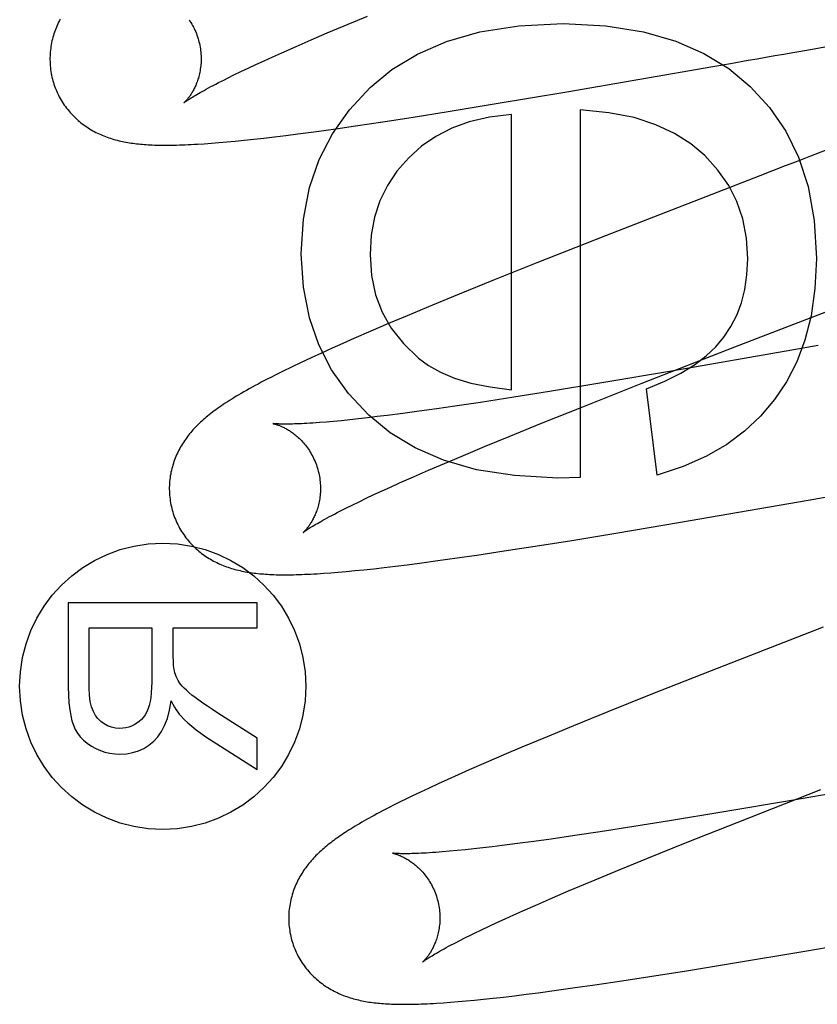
# Model space of a CAD drawing. Header units: inches. Extents: x 0 to 243, y 0 to 157.
# Tile 26 of 115: x 116.328 to 116.433, y 58.322 to 58.452. Entities that reach past the tile are written whole.
import ezdxf

# ---------------------------------------------------------------- set-up
doc = ezdxf.new("R2010")
doc.units = ezdxf.units.IN
doc.header["$LTSCALE"] = 13.357143
doc.header["$MEASUREMENT"] = 0
doc.linetypes.add('HIDDEN', pattern=[0.2, 0.1, -0.1])
doc.layers.add('DEFAULT_2', color=8, linetype='HIDDEN')

msp = doc.modelspace()

# ---------------------------------------------------------------- linework, layer by layer
at = {"layer": 'DEFAULT_2', "color": 8, "linetype": 'HIDDEN'}
for p, q in [((116.37081, 58.45097), (116.37393, 58.45227)), ((116.36859, 58.45003), (116.37081, 58.45097)), ((116.36648, 58.44912), (116.36859, 58.45003)), ((116.36258, 58.44742), (116.36447, 58.44825)), ((116.36447, 58.44825), (116.36648, 58.44912)), ((116.43253, 58.44786), (116.4349, 58.44828)), ((116.36025, 58.44636), (116.36139, 58.44688)), ((116.36139, 58.44688), (116.36258, 58.44742)), ((116.43016, 58.44745), (116.43253, 58.44786)), ((116.35716, 58.44492), (116.35813, 58.44538)), ((116.35813, 58.44538), (116.35916, 58.44586)), ((116.35916, 58.44586), (116.36025, 58.44636)), ((116.40029, 58.44225), (116.41958, 58.4456)), ((116.41958, 58.4456), (116.42192, 58.446)), ((116.42192, 58.446), (116.42427, 58.44642)), ((116.35539, 58.44405), (116.35624, 58.44448)), ((116.35624, 58.44448), (116.35716, 58.44492)), ((116.39068, 58.44064), (116.40029, 58.44225)), ((116.38457, 58.43964), (116.39068, 58.44064)), ((116.37594, 58.43829), (116.37969, 58.43887)), ((116.37969, 58.43887), (116.38457, 58.43964)), ((116.39297, 58.40285), (116.39297, 58.43926)), ((116.40206, 58.43987), (116.40206, 58.39125)), ((116.36971, 58.43737), (116.37232, 58.43775)), ((116.37232, 58.43775), (116.37594, 58.43829)), ((116.3602, 58.43614), (116.36162, 58.43631)), ((116.36162, 58.43631), (116.36313, 58.43649)), ((116.36313, 58.43649), (116.36472, 58.43669)), ((116.36472, 58.43669), (116.36718, 58.43702)), ((116.36718, 58.43702), (116.36971, 58.43737)), ((116.35232, 58.43539), (116.35326, 58.43546)), ((116.35326, 58.43546), (116.35425, 58.43554)), ((116.35425, 58.43554), (116.3553, 58.43563)), ((116.3553, 58.43563), (116.35641, 58.43573)), ((116.35641, 58.43573), (116.3576, 58.43585)), ((116.3576, 58.43585), (116.35886, 58.43599)), ((116.35886, 58.43599), (116.3602, 58.43614)), ((116.42582, 58.43115), (116.40538, 58.4232)), ((116.40538, 58.4232), (116.39632, 58.41963)), ((116.39632, 58.41963), (116.39059, 58.41733)), ((116.39059, 58.41733), (116.38602, 58.41548)), ((116.38602, 58.41548), (116.38251, 58.41404)), ((116.38251, 58.41404), (116.37914, 58.41263)), ((116.37671, 58.41161), (116.37436, 58.4106)), ((116.37914, 58.41263), (116.37671, 58.41161)), ((116.37436, 58.4106), (116.37211, 58.40962)), ((116.37066, 58.40898), (116.36924, 58.40835)), ((116.37211, 58.40962), (116.37066, 58.40898)), ((116.36784, 58.40771), (116.36646, 58.40707)), ((116.36924, 58.40835), (116.36784, 58.40771)), ((116.41012, 58.40368), (116.4225, 58.40852)), ((116.43005, 58.40808), (116.41438, 58.40536)), ((116.43352, 58.40869), (116.43005, 58.40808)), ((116.36513, 58.40645), (116.36388, 58.40585)), ((116.36646, 58.40707), (116.36513, 58.40645)), ((116.36274, 58.4053), (116.3617, 58.40478)), ((116.36388, 58.40585), (116.36274, 58.4053)), ((116.41438, 58.40536), (116.40491, 58.40376)), ((116.40491, 58.40376), (116.39798, 58.40263)), ((116.4024, 58.40062), (116.41012, 58.40368)), ((116.39798, 58.40263), (116.39329, 58.40188)), ((116.41225, 58.39156), (116.41084, 58.40298)), ((116.38885, 58.40119), (116.38548, 58.40069)), ((116.39329, 58.40188), (116.38885, 58.40119)), ((116.38077, 58.40002), (116.37858, 58.39973)), ((116.38308, 58.40034), (116.38077, 58.40002)), ((116.38548, 58.40069), (116.38308, 58.40034)), ((116.39694, 58.39843), (116.4024, 58.40062)), ((116.36846, 58.39859), (116.36755, 58.39851)), ((116.36943, 58.39867), (116.36846, 58.39859)), ((116.37047, 58.39877), (116.36943, 58.39867)), ((116.37156, 58.39888), (116.37047, 58.39877)), ((116.37271, 58.39901), (116.37156, 58.39888)), ((116.37392, 58.39915), (116.37271, 58.39901)), ((116.37519, 58.3993), (116.37392, 58.39915)), ((116.37651, 58.39946), (116.37519, 58.3993)), ((116.37858, 58.39973), (116.37651, 58.39946)), ((116.39264, 58.39668), (116.39694, 58.39843)), ((116.38938, 58.39534), (116.39264, 58.39668)), ((116.38629, 58.39405), (116.38938, 58.39534)), ((116.3841, 58.39312), (116.38629, 58.39405)), ((116.38002, 58.39135), (116.382, 58.39222)), ((116.382, 58.39222), (116.3841, 58.39312)), ((116.37815, 58.39053), (116.38002, 58.39135)), ((116.40206, 58.39125), (116.39911, 58.39119)), ((116.37477, 58.38899), (116.37584, 58.38948)), ((116.37584, 58.38948), (116.37697, 58.38999)), ((116.37697, 58.38999), (116.37815, 58.39053)), ((116.37189, 58.38761), (116.37279, 58.38805)), ((116.37279, 58.38805), (116.37375, 58.38851)), ((116.37375, 58.38851), (116.37477, 58.38899)), ((116.4153, 58.38533), (116.43219, 58.38825)), ((116.43219, 58.38825), (116.43568, 58.38886)), ((116.37027, 58.3868), (116.37105, 58.3872)), ((116.37105, 58.3872), (116.37189, 58.38761)), ((116.40677, 58.3839), (116.4153, 58.38533)), ((116.39577, 58.38212), (116.40066, 58.3829)), ((116.40066, 58.3829), (116.40677, 58.3839)), ((116.38839, 58.381), (116.39201, 58.38154)), ((116.39201, 58.38154), (116.39577, 58.38212)), ((116.38078, 58.37994), (116.38323, 58.38027)), ((116.38323, 58.38027), (116.38577, 58.38062)), ((116.38577, 58.38062), (116.38839, 58.381)), ((116.3711, 58.37884), (116.37223, 58.37894)), ((116.37223, 58.37894), (116.37343, 58.37907)), ((116.37343, 58.37907), (116.37473, 58.3792)), ((116.37473, 58.3792), (116.37612, 58.37936)), ((116.37612, 58.37936), (116.37761, 58.37954)), ((116.37761, 58.37954), (116.37918, 58.37973)), ((116.37918, 58.37973), (116.38078, 58.37994)), ((116.36813, 58.3786), (116.36906, 58.37867)), ((116.36906, 58.37867), (116.37005, 58.37875)), ((116.37005, 58.37875), (116.3711, 58.37884)), ((116.35933, 58.37467), (116.33433, 58.37467)), ((116.33433, 58.37467), (116.33433, 58.36358)), ((116.35933, 58.37136), (116.35933, 58.37467)), ((116.3371, 58.37136), (116.34537, 58.37136)), ((116.3371, 58.36344), (116.3371, 58.37136)), ((116.34537, 58.37136), (116.34537, 58.36425)), ((116.34823, 58.37136), (116.35933, 58.37136)), ((116.34823, 58.36752), (116.34823, 58.37136)), ((116.43418, 58.37148), (116.41938, 58.3657)), ((116.41938, 58.3657), (116.41139, 58.36255)), ((116.41139, 58.36255), (116.4057, 58.36026)), ((116.35933, 58.35679), (116.35413, 58.3601)), ((116.4057, 58.36026), (116.40116, 58.35842)), ((116.40116, 58.35842), (116.39768, 58.35699)), ((116.35253, 58.35698), (116.35933, 58.35263)), ((116.35933, 58.35263), (116.35933, 58.35679)), ((116.39768, 58.35699), (116.39435, 58.3556)), ((116.39435, 58.3556), (116.39194, 58.35458)), ((116.39194, 58.35458), (116.38961, 58.35357)), ((116.38961, 58.35357), (116.38735, 58.35259)), ((116.38592, 58.35195), (116.38455, 58.35134)), ((116.38735, 58.35259), (116.38592, 58.35195)), ((116.38327, 58.35075), (116.38206, 58.35019)), ((116.38455, 58.35134), (116.38327, 58.35075)), ((116.44591, 58.3513), (116.43025, 58.34859)), ((116.37987, 58.34916), (116.37889, 58.34868)), ((116.38093, 58.34966), (116.37987, 58.34916)), ((116.38206, 58.35019), (116.38093, 58.34966)), ((116.42281, 58.34566), (116.4339, 58.35001)), ((116.37753, 58.34801), (116.37669, 58.34758)), ((116.43025, 58.34859), (116.42078, 58.34699)), ((116.37669, 58.34758), (116.3759, 58.34717)), ((116.42078, 58.34699), (116.41385, 58.34585)), ((116.40916, 58.3451), (116.40471, 58.34441)), ((116.41385, 58.34585), (116.40916, 58.3451)), ((116.41619, 58.34303), (116.42281, 58.34566)), ((116.40134, 58.34391), (116.3982, 58.34346)), ((116.40471, 58.34441), (116.40134, 58.34391)), ((116.39171, 58.34259), (116.39042, 58.34244)), ((116.39376, 58.34285), (116.39171, 58.34259)), ((116.39593, 58.34314), (116.39376, 58.34285)), ((116.3982, 58.34346), (116.39593, 58.34314)), ((116.41086, 58.34088), (116.41619, 58.34303)), ((116.38478, 58.34184), (116.38383, 58.34176)), ((116.38579, 58.34194), (116.38478, 58.34184)), ((116.38686, 58.34204), (116.38579, 58.34194)), ((116.38799, 58.34216), (116.38686, 58.34204)), ((116.38917, 58.34229), (116.38799, 58.34216)), ((116.39042, 58.34244), (116.38917, 58.34229)), ((116.40667, 58.33917), (116.41086, 58.34088)), ((116.4035, 58.33785), (116.40667, 58.33917)), ((116.40051, 58.33659), (116.4035, 58.33785)), ((116.39839, 58.33569), (116.40051, 58.33659)), ((116.39448, 58.33397), (116.39638, 58.33481)), ((116.39638, 58.33481), (116.39839, 58.33569)), ((116.39212, 58.33292), (116.39327, 58.33344)), ((116.39327, 58.33344), (116.39448, 58.33397)), ((116.38999, 58.33193), (116.39103, 58.33241)), ((116.39103, 58.33241), (116.39212, 58.33292)), ((116.38808, 58.33102), (116.389, 58.33146)), ((116.389, 58.33146), (116.38999, 58.33193)), ((116.43176, 58.32865), (116.45094, 58.33197)), ((116.38602, 58.32999), (116.3868, 58.33039)), ((116.4222, 58.32705), (116.43176, 58.32865)), ((116.41613, 58.32605), (116.4222, 58.32705)), ((116.41128, 58.32528), (116.41613, 58.32605)), ((116.40397, 58.32418), (116.40754, 58.32471)), ((116.40754, 58.32471), (116.41128, 58.32528)), ((116.39488, 58.32293), (116.39647, 58.32313)), ((116.39647, 58.32313), (116.3989, 58.32346)), ((116.3989, 58.32346), (116.4014, 58.32381)), ((116.4014, 58.32381), (116.40397, 58.32418)), ((116.38395, 58.32181), (116.38489, 58.32188)), ((116.38489, 58.32188), (116.38589, 58.32196)), ((116.38589, 58.32196), (116.38695, 58.32205)), ((116.38695, 58.32205), (116.38808, 58.32216)), ((116.38808, 58.32216), (116.38928, 58.32228)), ((116.38928, 58.32228), (116.39055, 58.32242)), ((116.39055, 58.32242), (116.39191, 58.32257)), ((116.39191, 58.32257), (116.39336, 58.32274)), ((116.39336, 58.32274), (116.39488, 58.32293))]:
    msp.add_line(p, q, dxfattribs=at)
for points in [[(116.33328, 58.45187), (116.33317, 58.45166), (116.33306, 58.45145), (116.33296, 58.45124), (116.33286, 58.45102), (116.33277, 58.45081), (116.33268, 58.45059), (116.3326, 58.45036), (116.33252, 58.45014), (116.33244, 58.44991), (116.33237, 58.44968), (116.3323, 58.44945), (116.33224, 58.44922), (116.33218, 58.44898), (116.33213, 58.44874), (116.33208, 58.44849), (116.33204, 58.44825), (116.33201, 58.448), (116.33198, 58.44775), (116.33195, 58.4475), (116.33193, 58.44725), (116.33192, 58.44699), (116.33191, 58.44674), (116.33191, 58.44648), (116.33192, 58.44623), (116.33193, 58.44597), (116.33195, 58.44571), (116.33197, 58.44546), (116.332, 58.4452), (116.33204, 58.44494), (116.33208, 58.44469), (116.33213, 58.44443), (116.33218, 58.44418), (116.33224, 58.44393), (116.3323, 58.44372)], [(116.35031, 58.45178), (116.35043, 58.4516), (116.35055, 58.45141), (116.35067, 58.45121), (116.35078, 58.45101), (116.35089, 58.45081), (116.35099, 58.4506), (116.35109, 58.45039), (116.35119, 58.45017), (116.35128, 58.44995), (116.35136, 58.44973), (116.35144, 58.4495), (116.35151, 58.44927), (116.35157, 58.44907)], [(116.37426, 58.44281), (116.37715, 58.44519), (116.38053, 58.44721), (116.38437, 58.44889), (116.38879, 58.45016), (116.39395, 58.45096), (116.39979, 58.45129)], [(116.39979, 58.45129), (116.40544, 58.45097), (116.41043, 58.45019), (116.41471, 58.44895), (116.41842, 58.4473), (116.42171, 58.44531), (116.42453, 58.44294)], [(116.35157, 58.44907), (116.35162, 58.44887), (116.35168, 58.44864), (116.35173, 58.44841), (116.35177, 58.44817), (116.35181, 58.44793), (116.35184, 58.4477), (116.35186, 58.44747), (116.35188, 58.44723), (116.3519, 58.447), (116.3519, 58.44677), (116.3519, 58.44654), (116.3519, 58.44632), (116.35189, 58.44609), (116.35187, 58.44587), (116.35185, 58.44566), (116.35183, 58.44544), (116.3518, 58.44523), (116.35176, 58.44503), (116.35172, 58.44483), (116.35168, 58.44463), (116.35164, 58.44444), (116.35159, 58.44425), (116.35154, 58.44407), (116.35148, 58.4439), (116.35143, 58.44373), (116.35137, 58.44357), (116.35131, 58.44341), (116.35125, 58.44325), (116.35119, 58.4431), (116.35112, 58.44296), (116.35106, 58.44282), (116.35099, 58.44268), (116.35092, 58.44255), (116.35086, 58.44243), (116.35079, 58.44231), (116.35073, 58.44219), (116.35066, 58.44208), (116.35059, 58.44198), (116.35053, 58.44188), (116.35046, 58.44178), (116.3504, 58.44169), (116.35034, 58.4416), (116.35027, 58.44151), (116.35021, 58.44143), (116.35015, 58.44136), (116.3501, 58.44129), (116.35004, 58.44122), (116.34999, 58.44116), (116.34994, 58.4411), (116.34989, 58.44105), (116.34984, 58.441), (116.3498, 58.44095), (116.34976, 58.44091), (116.34973, 58.44088), (116.3497, 58.44085), (116.34967, 58.44082), (116.34965, 58.4408), (116.34963, 58.44079), (116.34962, 58.44078), (116.34962, 58.44078)], [(116.42427, 58.44642), (116.42544, 58.44662), (116.42662, 58.44683), (116.4278, 58.44703), (116.42898, 58.44724), (116.43016, 58.44745)], [(116.35422, 58.44346), (116.35498, 58.44385), (116.35539, 58.44405)], [(116.3323, 58.44372), (116.33236, 58.4435), (116.33244, 58.44326), (116.33252, 58.44301), (116.33261, 58.44277), (116.33271, 58.44252), (116.33281, 58.44229), (116.33292, 58.44205), (116.33303, 58.44182), (116.33315, 58.44159), (116.33327, 58.44136), (116.3334, 58.44114), (116.33353, 58.44092), (116.33367, 58.4407), (116.33381, 58.44049), (116.33396, 58.44029), (116.33411, 58.44008), (116.33427, 58.43989), (116.33443, 58.43969), (116.33459, 58.4395), (116.33476, 58.43932), (116.33493, 58.43914), (116.3351, 58.43897), (116.33527, 58.4388), (116.33545, 58.43863), (116.33563, 58.43847), (116.33581, 58.43832), (116.336, 58.43816), (116.33619, 58.43802), (116.33638, 58.43788), (116.33657, 58.43774), (116.33677, 58.43761), (116.33696, 58.43748), (116.33716, 58.43735), (116.33737, 58.43723), (116.33757, 58.43711), (116.33778, 58.437), (116.33799, 58.43689), (116.3382, 58.43679), (116.33841, 58.43669), (116.33862, 58.43659), (116.33883, 58.4365), (116.33904, 58.43641), (116.33926, 58.43633), (116.33948, 58.43625), (116.3397, 58.43617), (116.33992, 58.4361), (116.34014, 58.43603), (116.34037, 58.43596), (116.34059, 58.4359), (116.34082, 58.43584), (116.34105, 58.43578), (116.34128, 58.43573), (116.3415, 58.43568), (116.34173, 58.43563), (116.34196, 58.43559), (116.34219, 58.43555), (116.34243, 58.43551), (116.34266, 58.43547), (116.3429, 58.43544), (116.34314, 58.43541), (116.34338, 58.43538), (116.34362, 58.43536), (116.34387, 58.43533), (116.34412, 58.43531), (116.34437, 58.43529), (116.34463, 58.43527), (116.3449, 58.43525), (116.34517, 58.43524), (116.34545, 58.43523), (116.34574, 58.43521), (116.34603, 58.43521), (116.34634, 58.4352), (116.34665, 58.43519), (116.34696, 58.43519), (116.34729, 58.43519), (116.34762, 58.43519), (116.34796, 58.4352), (116.34831, 58.4352), (116.34866, 58.43521), (116.34903, 58.43522), (116.34941, 58.43523), (116.34979, 58.43525), (116.35019, 58.43527), (116.35059, 58.43528), (116.35101, 58.43531), (116.35144, 58.43533), (116.35232, 58.43539)], [(116.34962, 58.44078), (116.34962, 58.44078), (116.34963, 58.44079), (116.34964, 58.4408), (116.34967, 58.44082), (116.3497, 58.44084), (116.34974, 58.44087), (116.34979, 58.44091), (116.34985, 58.44095), (116.34992, 58.441), (116.35001, 58.44106), (116.3501, 58.44113), (116.35021, 58.4412), (116.35032, 58.44127), (116.35045, 58.44136), (116.3506, 58.44145), (116.35076, 58.44155), (116.35093, 58.44166), (116.35112, 58.44177), (116.35133, 58.44189), (116.35155, 58.44202), (116.35178, 58.44215), (116.35203, 58.44229), (116.3523, 58.44244), (116.35258, 58.4426), (116.35288, 58.44276), (116.35319, 58.44293), (116.35352, 58.4431), (116.35386, 58.44328), (116.35422, 58.44346)], [(116.36516, 58.42084), (116.36547, 58.42543), (116.36626, 58.4296), (116.36752, 58.43331), (116.36927, 58.43669), (116.37152, 58.43987), (116.37426, 58.44281)], [(116.42453, 58.44294), (116.4271, 58.44016), (116.42923, 58.43703), (116.43094, 58.4336), (116.4322, 58.42972), (116.43298, 58.42525), (116.43331, 58.42023)], [(116.39297, 58.43926), (116.39003, 58.43889), (116.38738, 58.43829), (116.38505, 58.43744), (116.38296, 58.43636), (116.38106, 58.43506), (116.37936, 58.43354)], [(116.41853, 58.43381), (116.41669, 58.43538), (116.41452, 58.43674), (116.41204, 58.4379), (116.40918, 58.43883), (116.40584, 58.43948), (116.40206, 58.43987)], [(116.44035, 58.43677), (116.4325, 58.43373), (116.43139, 58.4333), (116.43027, 58.43287), (116.42916, 58.43244), (116.42582, 58.43115)], [(116.42422, 58.42017), (116.42404, 58.42292), (116.42355, 58.42545), (116.42278, 58.42774), (116.42169, 58.42986), (116.42027, 58.43189), (116.41853, 58.43381)], [(116.37936, 58.43354), (116.37781, 58.43175), (116.37654, 58.42985), (116.37556, 58.42785), (116.37486, 58.42569), (116.37442, 58.42331), (116.37425, 58.42072)], [(116.37408, 58.39949), (116.37138, 58.40238), (116.36917, 58.40548), (116.36747, 58.40878), (116.36624, 58.41238), (116.36547, 58.41641), (116.36516, 58.42084)], [(116.37425, 58.42072), (116.37445, 58.41795), (116.37498, 58.41541), (116.37584, 58.41312), (116.37705, 58.411), (116.37866, 58.40897), (116.38065, 58.40705)], [(116.42103, 58.40979), (116.42198, 58.41121), (116.42276, 58.41274), (116.42338, 58.41436), (116.42383, 58.41613), (116.42411, 58.41806), (116.42422, 58.42017)], [(116.4225, 58.40852), (116.43667, 58.414), (116.43778, 58.41443), (116.43889, 58.41486), (116.44, 58.41529), (116.45122, 58.41963)], [(116.43331, 58.42023), (116.4331, 58.41623), (116.43259, 58.41262), (116.43178, 58.40942), (116.43069, 58.40655), (116.42935, 58.40392), (116.42777, 58.40158)], [(116.41084, 58.40298), (116.41326, 58.40398), (116.41538, 58.40504), (116.41719, 58.40616), (116.41872, 58.40733), (116.42, 58.40854), (116.42103, 58.40979)], [(116.38065, 58.40705), (116.38197, 58.40607), (116.38357, 58.40519), (116.38543, 58.4044), (116.3876, 58.40374), (116.39012, 58.40323), (116.39297, 58.40285)], [(116.3617, 58.40478), (116.36122, 58.40453), (116.36075, 58.4043), (116.3603, 58.40406), (116.35987, 58.40384), (116.35945, 58.40361), (116.35905, 58.4034), (116.35865, 58.40318), (116.35828, 58.40297), (116.35791, 58.40277), (116.35756, 58.40257), (116.35722, 58.40237), (116.35688, 58.40218), (116.35656, 58.40199), (116.35625, 58.4018), (116.35595, 58.40161), (116.35566, 58.40143), (116.35538, 58.40125), (116.3551, 58.40107), (116.35484, 58.4009), (116.35458, 58.40072), (116.35433, 58.40055), (116.35409, 58.40038), (116.35385, 58.40021), (116.35363, 58.40005), (116.3534, 58.39988), (116.35319, 58.39971), (116.35298, 58.39955), (116.35277, 58.39938), (116.35257, 58.39922), (116.35238, 58.39905), (116.35219, 58.39889), (116.352, 58.39872), (116.35182, 58.39856), (116.35165, 58.39839), (116.35148, 58.39823), (116.35131, 58.39806), (116.35115, 58.39789), (116.35099, 58.39772), (116.35083, 58.39755), (116.35068, 58.39738), (116.35053, 58.3972), (116.35038, 58.39702), (116.35023, 58.39684), (116.35009, 58.39666), (116.34995, 58.39647), (116.34982, 58.39628), (116.34969, 58.39609), (116.34956, 58.3959), (116.34943, 58.3957), (116.34931, 58.3955), (116.3492, 58.3953), (116.34908, 58.3951), (116.34897, 58.39489), (116.34886, 58.39468), (116.34876, 58.39446), (116.34866, 58.39425), (116.34857, 58.39403), (116.34848, 58.39381), (116.34839, 58.39359), (116.34831, 58.39336), (116.34824, 58.39314), (116.34816, 58.3929), (116.3481, 58.39267), (116.34803, 58.39243), (116.34798, 58.3922), (116.34792, 58.39195), (116.34788, 58.39171), (116.34783, 58.39147), (116.3478, 58.39122), (116.34777, 58.39097), (116.34774, 58.39072), (116.34772, 58.39047), (116.34771, 58.39021), (116.3477, 58.38996), (116.3477, 58.3897), (116.34771, 58.38944), (116.34772, 58.38919), (116.34774, 58.38893), (116.34776, 58.38867), (116.34779, 58.38841), (116.34783, 58.38815), (116.34787, 58.3879), (116.34792, 58.38764), (116.34797, 58.38739), (116.34803, 58.38714), (116.34809, 58.38693)], [(116.42777, 58.40158), (116.42591, 58.39937), (116.42379, 58.39739), (116.42143, 58.39562), (116.41876, 58.39406), (116.41569, 58.39271), (116.41225, 58.39156)], [(116.36755, 58.39851), (116.3667, 58.39845), (116.36629, 58.39843), (116.36591, 58.3984), (116.36554, 58.39838), (116.36519, 58.39837), (116.36486, 58.39835), (116.36456, 58.39834), (116.36427, 58.39833), (116.364, 58.39832), (116.36374, 58.39832), (116.36351, 58.39831), (116.36328, 58.39831), (116.36308, 58.39831), (116.36289, 58.39831), (116.36271, 58.39831), (116.36255, 58.39831), (116.3624, 58.39832), (116.36226, 58.39832), (116.36213, 58.39833), (116.36201, 58.39833), (116.36191, 58.39834), (116.36181, 58.39834), (116.36173, 58.39835), (116.36166, 58.39835), (116.36159, 58.39836), (116.36154, 58.39837), (116.36149, 58.39837), (116.36146, 58.39837), (116.36143, 58.39838), (116.36142, 58.39838), (116.36141, 58.39838)], [(116.39911, 58.39119), (116.39338, 58.39152), (116.38832, 58.39229), (116.38398, 58.39353), (116.38023, 58.39518), (116.37691, 58.39716), (116.37408, 58.39949)], [(116.36141, 58.39838), (116.36141, 58.39838), (116.36141, 58.39838), (116.36143, 58.39838), (116.36145, 58.39837), (116.36148, 58.39837), (116.36152, 58.39836), (116.36156, 58.39835), (116.36161, 58.39834), (116.36166, 58.39832), (116.36172, 58.39831), (116.36179, 58.39829), (116.36186, 58.39827), (116.36193, 58.39824), (116.36201, 58.39822), (116.36209, 58.39819), (116.36218, 58.39816), (116.36227, 58.39812), (116.36236, 58.39808), (116.36246, 58.39804), (116.36256, 58.398), (116.36266, 58.39795), (116.36277, 58.3979), (116.36287, 58.39785), (116.36299, 58.39779), (116.3631, 58.39773), (116.36322, 58.39767), (116.36333, 58.3976), (116.36345, 58.39753), (116.36358, 58.39745), (116.3637, 58.39737), (116.36383, 58.39728), (116.36396, 58.39719), (116.36409, 58.3971), (116.36422, 58.397), (116.36436, 58.39689), (116.36449, 58.39678), (116.36462, 58.39666), (116.36476, 58.39654), (116.3649, 58.39641), (116.36503, 58.39628), (116.36517, 58.39614), (116.36531, 58.39599), (116.36544, 58.39584), (116.36558, 58.39568), (116.36571, 58.39552), (116.36584, 58.39535), (116.36597, 58.39518), (116.3661, 58.395), (116.36622, 58.39481), (116.36634, 58.39462), (116.36646, 58.39442), (116.36657, 58.39422), (116.36668, 58.39402), (116.36678, 58.39381), (116.36688, 58.3936), (116.36698, 58.39338), (116.36707, 58.39316), (116.36715, 58.39294), (116.36723, 58.39271), (116.3673, 58.39248), (116.36736, 58.39228)], [(116.36736, 58.39228), (116.36741, 58.39209), (116.36747, 58.39185), (116.36752, 58.39162), (116.36756, 58.39138), (116.3676, 58.39115), (116.36763, 58.39091), (116.36766, 58.39068), (116.36767, 58.39045), (116.36769, 58.39022), (116.36769, 58.38999), (116.36769, 58.38976), (116.36769, 58.38953), (116.36768, 58.38931), (116.36766, 58.38909), (116.36764, 58.38887), (116.36762, 58.38866), (116.36759, 58.38845), (116.36756, 58.38825), (116.36752, 58.38805), (116.36748, 58.38785), (116.36743, 58.38766), (116.36738, 58.38748), (116.36733, 58.38729), (116.36728, 58.38712), (116.36722, 58.38695), (116.36716, 58.38678), (116.3671, 58.38663), (116.36704, 58.38647), (116.36698, 58.38632), (116.36692, 58.38618), (116.36685, 58.38604), (116.36679, 58.38591), (116.36672, 58.38578), (116.36666, 58.38565), (116.36659, 58.38553), (116.36653, 58.38542), (116.36646, 58.38531), (116.36639, 58.3852), (116.36633, 58.3851), (116.36626, 58.385), (116.3662, 58.38491), (116.36614, 58.38482), (116.36607, 58.38474), (116.36601, 58.38465), (116.36595, 58.38458), (116.3659, 58.38451), (116.36584, 58.38444), (116.36579, 58.38438), (116.36574, 58.38432), (116.36569, 58.38426), (116.36564, 58.38421), (116.3656, 58.38417), (116.36556, 58.38413), (116.36552, 58.38409), (116.36549, 58.38406), (116.36547, 58.38404), (116.36544, 58.38402), (116.36543, 58.384), (116.36542, 58.38399), (116.36541, 58.38399)], [(116.34809, 58.38693), (116.34815, 58.38671), (116.34823, 58.38646), (116.34831, 58.38622), (116.3484, 58.38598), (116.3485, 58.38573), (116.3486, 58.3855), (116.34871, 58.38526), (116.34882, 58.38503), (116.34894, 58.3848), (116.34906, 58.38457), (116.34919, 58.38435), (116.34932, 58.38413), (116.34946, 58.38392), (116.3496, 58.38371), (116.34975, 58.3835), (116.3499, 58.3833), (116.35006, 58.3831), (116.35021, 58.38291), (116.35038, 58.38272), (116.35054, 58.38253), (116.35071, 58.38235), (116.35088, 58.38218), (116.35106, 58.38201), (116.35124, 58.38184), (116.35142, 58.38168), (116.3516, 58.38153), (116.35178, 58.38138), (116.35197, 58.38123), (116.35216, 58.38109), (116.35235, 58.38095), (116.35255, 58.38082), (116.35275, 58.38069), (116.35295, 58.38056), (116.35315, 58.38044), (116.35336, 58.38032), (116.35356, 58.38021), (116.35377, 58.3801), (116.35398, 58.38), (116.35419, 58.3799), (116.3544, 58.3798), (116.35461, 58.37971), (116.35482, 58.37963), (116.35504, 58.37954), (116.35526, 58.37946), (116.35548, 58.37938), (116.3557, 58.37931), (116.35592, 58.37924), (116.35615, 58.37917), (116.35637, 58.37911), (116.3566, 58.37905), (116.35683, 58.37899), (116.35705, 58.37894), (116.35728, 58.37889), (116.35751, 58.37884), (116.35774, 58.3788), (116.35798, 58.37876), (116.35821, 58.37872), (116.35845, 58.37868), (116.35868, 58.37865), (116.35892, 58.37862), (116.35916, 58.37859), (116.35941, 58.37856), (116.35966, 58.37854), (116.35991, 58.37852), (116.36017, 58.3785), (116.36043, 58.37848), (116.3607, 58.37846), (116.36097, 58.37845), (116.36125, 58.37843), (116.36154, 58.37842), (116.36184, 58.37841), (116.36214, 58.37841), (116.36245, 58.3784), (116.36276, 58.3784), (116.36309, 58.3784), (116.36342, 58.3784), (116.36376, 58.3784), (116.36411, 58.37841), (116.36447, 58.37842), (116.36484, 58.37843), (116.36521, 58.37844), (116.3656, 58.37846), (116.36599, 58.37847), (116.3664, 58.37849), (116.36682, 58.37852), (116.36724, 58.37854), (116.36813, 58.3786)], [(116.36541, 58.38399), (116.36542, 58.38399), (116.36543, 58.384), (116.36545, 58.38402), (116.36548, 58.38405), (116.36552, 58.38407), (116.36557, 58.38411), (116.36563, 58.38415), (116.3657, 58.3842), (116.36578, 58.38426), (116.36587, 58.38432), (116.36597, 58.38439), (116.36608, 58.38446), (116.36621, 58.38454), (116.36635, 58.38463), (116.36651, 58.38473), (116.36668, 58.38483), (116.36686, 58.38495), (116.36706, 58.38507), (116.36728, 58.38519), (116.36751, 58.38532), (116.36775, 58.38546), (116.36801, 58.38561), (116.36829, 58.38576), (116.36858, 58.38592), (116.36888, 58.38608), (116.36921, 58.38625), (116.36954, 58.38643), (116.3699, 58.38661), (116.37027, 58.3868)], [(116.34837, 58.36568), (116.34833, 58.36588), (116.3483, 58.36612), (116.34827, 58.3664), (116.34825, 58.36673), (116.34824, 58.3671), (116.34823, 58.36752)], [(116.34902, 58.36418), (116.34887, 58.36444), (116.34873, 58.36469), (116.34862, 58.36494), (116.34852, 58.36519), (116.34843, 58.36544), (116.34837, 58.36568)], [(116.33433, 58.36358), (116.33436, 58.36246), (116.33442, 58.36145), (116.33452, 58.36056), (116.33466, 58.35977), (116.33482, 58.35908), (116.33502, 58.3585)], [(116.33824, 58.35939), (116.33792, 58.35981), (116.33765, 58.36033), (116.33742, 58.36094), (116.33724, 58.36166), (116.33714, 58.3625), (116.3371, 58.36344)], [(116.34537, 58.36425), (116.34535, 58.36349), (116.34531, 58.3628), (116.34524, 58.36218), (116.34515, 58.36162), (116.34504, 58.36113), (116.34491, 58.3607)], [(116.35069, 58.3625), (116.3503, 58.36282), (116.34996, 58.36312), (116.34966, 58.36341), (116.3494, 58.36368), (116.34919, 58.36394), (116.34902, 58.36418)], [(116.35413, 58.3601), (116.35341, 58.36057), (116.35275, 58.36101), (116.35215, 58.36142), (116.35161, 58.36181), (116.35112, 58.36217), (116.35069, 58.3625)], [(116.34491, 58.3607), (116.34473, 58.36028), (116.34452, 58.3599), (116.34429, 58.35956), (116.34402, 58.35926), (116.34373, 58.35899), (116.34341, 58.35876)], [(116.34564, 58.3564), (116.34617, 58.35697), (116.34665, 58.35766), (116.34708, 58.35846), (116.34744, 58.3594), (116.34774, 58.36049), (116.34796, 58.36172)], [(116.34796, 58.36172), (116.34818, 58.36129), (116.34839, 58.3609), (116.3486, 58.36055), (116.34881, 58.36024), (116.34901, 58.35997), (116.34921, 58.35973)], [(116.34115, 58.35809), (116.34057, 58.35813), (116.34004, 58.35824), (116.33954, 58.35842), (116.33909, 58.35867), (116.33865, 58.35899), (116.33824, 58.35939)], [(116.34921, 58.35973), (116.34965, 58.35927), (116.35013, 58.35882), (116.35066, 58.35836), (116.35124, 58.3579), (116.35186, 58.35744), (116.35253, 58.35698)], [(116.33502, 58.3585), (116.33526, 58.35796), (116.33556, 58.35745), (116.33592, 58.35697), (116.33634, 58.35653), (116.33683, 58.35612), (116.33739, 58.35573)], [(116.34341, 58.35876), (116.34306, 58.35855), (116.3427, 58.35838), (116.34233, 58.35826), (116.34196, 58.35817), (116.34156, 58.35811), (116.34115, 58.35809)], [(116.33739, 58.35573), (116.33798, 58.35541), (116.33858, 58.35515), (116.33919, 58.35494), (116.33982, 58.3548), (116.34048, 58.35471), (116.34115, 58.35468)], [(116.34115, 58.35468), (116.34205, 58.35474), (116.34288, 58.35488), (116.34364, 58.35512), (116.34434, 58.35545), (116.34501, 58.35588), (116.34564, 58.3564)], [(116.37889, 58.34868), (116.37842, 58.34845), (116.37753, 58.34801)], [(116.3759, 58.34717), (116.37552, 58.34697), (116.37516, 58.34678), (116.3748, 58.34658), (116.37445, 58.3464), (116.37412, 58.34621), (116.37379, 58.34603), (116.37347, 58.34585), (116.37316, 58.34567), (116.37286, 58.34549), (116.37257, 58.34532), (116.37228, 58.34515), (116.37201, 58.34499), (116.37174, 58.34482), (116.37148, 58.34466), (116.37122, 58.3445), (116.37098, 58.34434), (116.37074, 58.34418), (116.37051, 58.34402), (116.37028, 58.34387), (116.37006, 58.34372), (116.36985, 58.34357), (116.36964, 58.34342), (116.36944, 58.34327), (116.36924, 58.34312), (116.36905, 58.34297), (116.36886, 58.34283), (116.36867, 58.34268), (116.36848, 58.34253), (116.3683, 58.34238), (116.36812, 58.34222), (116.36795, 58.34207), (116.36777, 58.34191), (116.3676, 58.34175), (116.36743, 58.34159), (116.36726, 58.34143), (116.3671, 58.34127), (116.36694, 58.3411), (116.36678, 58.34093), (116.36662, 58.34076), (116.36646, 58.34058), (116.36631, 58.3404), (116.36616, 58.34022), (116.36602, 58.34004), (116.36588, 58.33986), (116.36574, 58.33967), (116.3656, 58.33948), (116.36547, 58.33929), (116.36535, 58.3391), (116.36522, 58.3389), (116.3651, 58.3387), (116.36498, 58.3385), (116.36487, 58.33829), (116.36476, 58.33809), (116.36465, 58.33787), (116.36455, 58.33766), (116.36445, 58.33745), (116.36435, 58.33723), (116.36426, 58.33701), (116.36418, 58.33679), (116.3641, 58.33656), (116.36402, 58.33634), (116.36395, 58.33611), (116.36389, 58.33587), (116.36382, 58.33564), (116.36377, 58.3354), (116.36371, 58.33516), (116.36367, 58.33491), (116.36362, 58.33467), (116.36359, 58.33442), (116.36356, 58.33417), (116.36353, 58.33392), (116.36351, 58.33367), (116.3635, 58.33341), (116.36349, 58.33316), (116.36349, 58.3329), (116.3635, 58.33265), (116.36351, 58.33239), (116.36353, 58.33213), (116.36355, 58.33187), (116.36358, 58.33162), (116.36362, 58.33136), (116.36366, 58.33111), (116.36371, 58.33085), (116.36376, 58.3306), (116.36383, 58.33034), (116.36388, 58.33013)], [(116.38383, 58.34176), (116.38294, 58.34169), (116.38252, 58.34166), (116.38212, 58.34164), (116.38173, 58.34161), (116.38136, 58.34159), (116.38101, 58.34158), (116.38067, 58.34156), (116.38035, 58.34155), (116.38005, 58.34154), (116.37977, 58.34153), (116.37951, 58.34152), (116.37926, 58.34152), (116.37903, 58.34152), (116.37882, 58.34152), (116.37862, 58.34152), (116.37844, 58.34152), (116.37827, 58.34152), (116.37812, 58.34153), (116.37798, 58.34153), (116.37786, 58.34154), (116.37774, 58.34154), (116.37764, 58.34155), (116.37755, 58.34156), (116.37747, 58.34156), (116.3774, 58.34157), (116.37734, 58.34157), (116.3773, 58.34158), (116.37726, 58.34158), (116.37723, 58.34159), (116.37721, 58.34159), (116.3772, 58.34159)], [(116.3772, 58.34159), (116.3772, 58.34159), (116.37722, 58.34159), (116.37724, 58.34158), (116.37727, 58.34158), (116.3773, 58.34157), (116.37735, 58.34156), (116.37739, 58.34155), (116.37745, 58.34153), (116.37751, 58.34152), (116.37757, 58.3415), (116.37764, 58.34148), (116.37771, 58.34145), (116.37779, 58.34143), (116.37787, 58.3414), (116.37796, 58.34137), (116.37805, 58.34133), (116.37814, 58.3413), (116.37824, 58.34126), (116.37834, 58.34121), (116.37844, 58.34117), (116.37855, 58.34112), (116.37866, 58.34106), (116.37877, 58.34101), (116.37888, 58.34095), (116.379, 58.34088), (116.37912, 58.34081), (116.37924, 58.34074), (116.37936, 58.34067), (116.37948, 58.34058), (116.37961, 58.3405), (116.37974, 58.34041), (116.37987, 58.34031), (116.38001, 58.34021), (116.38014, 58.3401), (116.38027, 58.33999), (116.38041, 58.33988), (116.38054, 58.33976), (116.38068, 58.33963), (116.38082, 58.33949), (116.38096, 58.33935), (116.38109, 58.33921), (116.38123, 58.33906), (116.38136, 58.3389), (116.3815, 58.33873), (116.38163, 58.33856), (116.38176, 58.33839), (116.38189, 58.33821), (116.38201, 58.33802), (116.38213, 58.33783), (116.38225, 58.33764), (116.38236, 58.33744), (116.38247, 58.33723), (116.38257, 58.33702), (116.38267, 58.33681), (116.38277, 58.33659), (116.38286, 58.33637), (116.38294, 58.33615), (116.38302, 58.33592), (116.38309, 58.33569), (116.38315, 58.33549)], [(116.38315, 58.33549), (116.3832, 58.33529), (116.38326, 58.33506), (116.38331, 58.33483), (116.38335, 58.33459), (116.38339, 58.33436), (116.38342, 58.33412), (116.38345, 58.33389), (116.38346, 58.33366), (116.38348, 58.33343), (116.38348, 58.3332), (116.38349, 58.33297), (116.38348, 58.33275), (116.38347, 58.33252), (116.38346, 58.3323), (116.38344, 58.33209), (116.38341, 58.33188), (116.38338, 58.33167), (116.38335, 58.33146), (116.38331, 58.33126), (116.38327, 58.33107), (116.38322, 58.33088), (116.38318, 58.33069), (116.38312, 58.33051), (116.38307, 58.33034), (116.38302, 58.33017), (116.38296, 58.33), (116.3829, 58.32984), (116.38284, 58.32969), (116.38278, 58.32954), (116.38271, 58.32939), (116.38265, 58.32925), (116.38258, 58.32912), (116.38252, 58.32899), (116.38245, 58.32887), (116.38238, 58.32875), (116.38232, 58.32863), (116.38225, 58.32852), (116.38219, 58.32841), (116.38212, 58.32831), (116.38206, 58.32821), (116.38199, 58.32812), (116.38193, 58.32803), (116.38187, 58.32795), (116.38181, 58.32787), (116.38175, 58.32779), (116.38169, 58.32772), (116.38163, 58.32765), (116.38158, 58.32759), (116.38153, 58.32753), (116.38148, 58.32748), (116.38143, 58.32743), (116.38139, 58.32738), (116.38135, 58.32734), (116.38132, 58.3273), (116.38129, 58.32727), (116.38126, 58.32725), (116.38124, 58.32723), (116.38122, 58.32721), (116.38121, 58.3272), (116.3812, 58.3272)], [(116.3868, 58.33039), (116.38764, 58.3308), (116.38808, 58.33102)], [(116.36388, 58.33013), (116.36394, 58.32992), (116.36402, 58.32968), (116.3641, 58.32943), (116.36419, 58.32919), (116.36429, 58.32895), (116.36439, 58.32872), (116.36449, 58.32849), (116.3646, 58.32825), (116.36472, 58.32803), (116.36484, 58.3278), (116.36497, 58.32758), (116.3651, 58.32736), (116.36523, 58.32715), (116.36537, 58.32694), (116.36552, 58.32674), (116.36567, 58.32654), (116.36582, 58.32634), (116.36598, 58.32615), (116.36614, 58.32596), (116.3663, 58.32578), (116.36647, 58.3256), (116.36664, 58.32542), (116.36681, 58.32525), (116.36699, 58.32509), (116.36716, 58.32493), (116.36734, 58.32478), (116.36753, 58.32463), (116.36771, 58.32448), (116.3679, 58.32434), (116.36809, 58.3242), (116.36828, 58.32407), (116.36848, 58.32394), (116.36867, 58.32381), (116.36887, 58.32369), (116.36908, 58.32357), (116.36928, 58.32346), (116.36949, 58.32335), (116.36969, 58.32325), (116.3699, 58.32315), (116.37011, 58.32305), (116.37032, 58.32296), (116.37053, 58.32287), (116.37074, 58.32278), (116.37096, 58.3227), (116.37117, 58.32263), (116.37139, 58.32255), (116.37161, 58.32248), (116.37183, 58.32241), (116.37206, 58.32235), (116.37228, 58.32229), (116.37251, 58.32223), (116.37273, 58.32218), (116.37296, 58.32213), (116.37318, 58.32208), (116.37341, 58.32203), (116.37364, 58.32199), (116.37387, 58.32195), (116.3741, 58.32191), (116.37433, 58.32188), (116.37456, 58.32185), (116.3748, 58.32182), (116.37504, 58.32179), (116.37528, 58.32177), (116.37552, 58.32174), (116.37577, 58.32172), (116.37603, 58.3217), (116.37629, 58.32168), (116.37655, 58.32167), (116.37682, 58.32165), (116.3771, 58.32164), (116.37739, 58.32163), (116.37768, 58.32162), (116.37798, 58.32162), (116.37828, 58.32161), (116.3786, 58.32161), (116.37892, 58.32161), (116.37925, 58.32161), (116.37959, 58.32161), (116.37993, 58.32162), (116.38029, 58.32163), (116.38066, 58.32164), (116.38103, 58.32165), (116.38142, 58.32167), (116.38181, 58.32168), (116.38222, 58.3217), (116.38263, 58.32173), (116.38306, 58.32175), (116.38395, 58.32181)], [(116.3812, 58.3272), (116.38121, 58.3272), (116.38122, 58.32721), (116.38124, 58.32723), (116.38127, 58.32725), (116.38131, 58.32728), (116.38136, 58.32732), (116.38141, 58.32736), (116.38148, 58.32741), (116.38156, 58.32746), (116.38165, 58.32752), (116.38175, 58.32759), (116.38186, 58.32766), (116.38199, 58.32775), (116.38213, 58.32783), (116.38228, 58.32793), (116.38245, 58.32803), (116.38263, 58.32815), (116.38283, 58.32826), (116.38305, 58.32839), (116.38328, 58.32852), (116.38352, 58.32866), (116.38378, 58.3288), (116.38405, 58.32895), (116.38434, 58.32911), (116.38464, 58.32928), (116.38497, 58.32945), (116.3853, 58.32962), (116.38565, 58.3298), (116.38602, 58.32999)]]:
    msp.add_lwpolyline(points, dxfattribs=at)
msp.add_circle((116.34683, 58.36365), 0.01893, dxfattribs=at)

doc.saveas('drawing.dxf')
